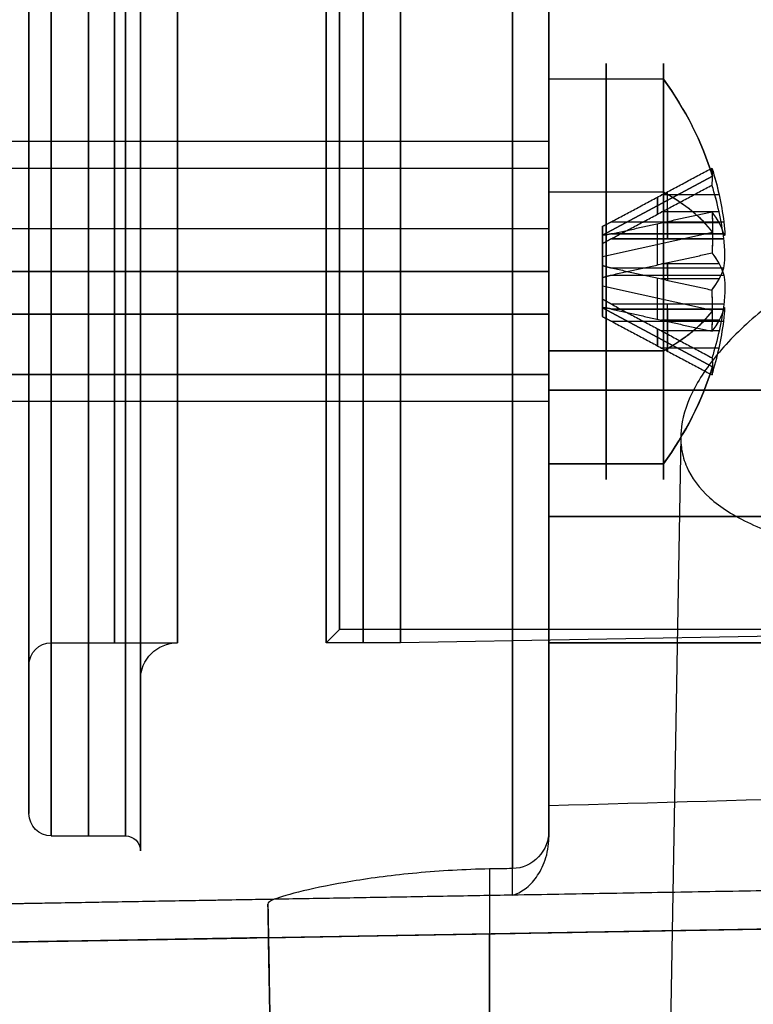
# Model space of a CAD drawing. Header units: millimetres. Extents: x 0 to 284, y -110 to 65.
# Tile 233 of 256: x 254 to 264, y -41 to -28. Entities that reach past the tile are written whole.
import ezdxf

# ---------------------------------------------------------------- set-up
doc = ezdxf.new("R2010")
doc.units = ezdxf.units.MM
doc.layers.add('Layer 01', color=18, linetype='Continuous', true_color=0x000000)

# ---------------------------------------------------------------- blocks, each defined once
blk = doc.blocks.new('Block 01')
at = {"layer": 'Layer 01'}
for p, q in [((261, -28.429, -32.109), (261, -26.423, -32.109)), ((261, -26.444, 31.897), (261, -28.348, 31.897)), ((262.542, -28.412, 32.069), (261, -28.412, 32.069)), ((261, -29.25, 31), (246.5, -29.25, 31)), ((261, -29.25, -31), (246.5, -29.25, -31)), ((261, -29.614, 31.573), (261, -29.383, 31.668)), ((261, -29.383, -30.332), (261, -29.614, -30.427)), ((261, -29.614, 31.573), (246.5, -29.614, 31.573)), ((261.72, -30.509, -30.8), (263.204, -29.717, -30.473)), ((263.204, -29.717, 31.527), (261.72, -30.509, 31.2)), ((262.542, -29.931, -33.588), (261, -29.931, -33.588)), ((262.598, -30.331, -31.048), (262.598, -29.927, -30.881)), ((262.598, -30.331, 30.952), (262.598, -29.927, 31.119)), ((262.46, -30.23, 31.643), (262.46, -30.001, 31.088)), ((262.463, -29.999, -30.911), (262.463, -30.228, -30.357)), ((263.292, -29.969, -30.899), (262.518, -29.969, -30.899)), ((263.292, -29.969, 31.101), (262.518, -29.969, 31.101)), ((263.292, -30.199, -30.344), (262.518, -30.199, -30.344)), ((263.292, -30.199, 31.656), (262.518, -30.199, 31.656)), ((262.598, -30.156, -30.327), (262.598, -30.56, -30.494)), ((262.598, -30.56, 31.506), (262.598, -30.156, 31.673)), ((261, -30.332, 29.383), (261, -30.427, 29.614)), ((261, -30.332, -32.617), (261, -30.427, -32.386)), ((262.46, -30.912, -31.999), (262.46, -30.357, -31.77)), ((262.463, -30.911, 29.999), (262.463, -30.357, 30.228)), ((263.292, -30.344, -31.801), (262.518, -30.344, -31.801)), ((263.292, -30.344, 30.199), (262.518, -30.344, 30.199)), ((262.598, -30.327, -31.844), (262.598, -30.494, -31.44)), ((262.598, -30.327, 30.156), (262.598, -30.494, 30.56)), ((261, -30.427, -32.386), (246.5, -30.427, -32.386)), ((261.72, -30.8, -31.491), (263.204, -30.473, -32.283)), ((261.72, -30.8, 30.509), (263.204, -30.473, 29.717)), ((261.72, -30.51, -30.798), (261.72, -31.49, -31.202)), ((261.72, -31.49, 30.798), (261.72, -30.51, 31.202)), ((261.841, -30.494, -31.44), (263.355, -30.494, -31.44)), ((261.841, -30.56, 31.506), (263.355, -30.56, 31.506)), ((261.72, -30.798, -31.49), (261.72, -31.202, -30.51)), ((261.72, -30.798, 30.51), (261.72, -31.202, 31.49)), ((262.598, -30.881, -32.073), (262.598, -31.048, -31.669)), ((262.598, -31.048, 30.331), (262.598, -30.881, 29.927)), ((263.292, -30.899, -32.031), (262.518, -30.899, -32.031)), ((263.292, -30.899, 29.969), (262.518, -30.899, 29.969)), ((262.598, -30.952, -30.331), (262.598, -31.119, -29.927)), ((262.598, -30.952, 31.669), (262.598, -31.119, 32.073)), ((261.841, -31.048, -31.669), (263.355, -31.048, -31.669)), ((262.46, -31.643, -30.23), (262.46, -31.088, -30.001)), ((262.463, -31.643, 31.772), (262.463, -31.089, 32.001)), ((263.292, -31.101, -29.969), (262.518, -31.101, -29.969)), ((263.292, -31.101, 32.031), (262.518, -31.101, 32.031)), ((263.204, -31.527, -29.717), (261.72, -31.2, -30.509)), ((263.204, -31.527, 32.283), (261.72, -31.2, 31.491)), ((263.204, -32.283, -31.527), (261.72, -31.491, -31.2)), ((261.72, -31.491, 30.8), (263.204, -32.283, 30.473)), ((261.841, -31.506, -30.56), (263.355, -31.506, -30.56)), ((261.841, -31.506, 31.44), (263.355, -31.506, 31.44)), ((262.598, -31.844, -31.673), (262.598, -31.44, -31.506)), ((262.598, -31.844, 30.327), (262.598, -31.44, 30.494)), ((262.598, -31.506, -30.56), (262.598, -31.673, -30.156)), ((262.598, -31.673, 31.844), (262.598, -31.506, 31.44)), ((261, -31.573, 32.386), (246.5, -31.573, 32.386)), ((261, -31.573, -29.614), (246.5, -31.573, -29.614)), ((261, -31.573, 32.386), (261, -31.668, 32.617)), ((261, -31.573, -29.614), (261, -31.668, -29.383)), ((261.841, -31.669, 31.048), (263.355, -31.669, 31.048)), ((263.292, -31.656, -30.199), (262.518, -31.656, -30.199)), ((263.292, -31.656, 31.801), (262.518, -31.656, 31.801)), ((262.598, -31.669, -30.952), (262.598, -32.073, -31.119)), ((262.598, -32.073, 30.881), (262.598, -31.669, 31.048)), ((262.46, -31.999, 30.912), (262.46, -31.77, 30.357)), ((262.463, -31.772, -31.643), (262.463, -32.001, -31.089)), ((263.292, -31.801, -31.656), (262.518, -31.801, -31.656)), ((263.292, -31.801, 30.344), (262.518, -31.801, 30.344)), ((261, -31.85, -26.45), (261, -31.85, -28.332)), ((261, -31.85, -33.668), (261, -31.85, -35.673)), ((261, -31.897, 35.639), (261, -31.897, 33.652)), ((261, -31.897, 28.348), (261, -31.897, 26.444)), ((262.542, -32.069, -28.412), (261, -32.069, -28.412)), ((263.292, -32.031, -31.101), (262.518, -32.031, -31.101)), ((263.292, -32.031, 30.899), (262.518, -32.031, 30.899)), ((261, -32.386, 30.427), (246.5, -32.386, 30.427)), ((261, -32.617, 30.332), (261, -32.386, 30.427)), ((261, -32.386, -31.573), (261, -32.617, -31.668)), ((261, -32.75, 31), (246.5, -32.75, 31)), ((261, -32.75, -31), (246.5, -32.75, -31)), ((262.775, -33.22, -13.7), (262.5, -49, -13.7)), ((261, -35.481, -32.109), (261, -33.571, -32.109)), ((262.542, -33.588, 29.931), (261, -33.588, 29.931)), ((261, -33.652, 31.897), (261, -35.639, 31.897)), ((280.509, -34.3, 26.063), (261, -34.3, 26.404)), ((261, -34.3, -26.404), (280.509, -34.3, -26.063)), ((258.18, -35.82), (258, -36)), ((269.326, -35.82), (258.18, -35.82)), ((269.326, -35.82), (259, -36)), ((254.3, -36), (256, -36)), ((259, -36), (258, -36)), ((254, -38.3), (254, -36.3)), ((255.5, -36.5), (255.5, -38.8)), ((254.3, -38.6), (255.3, -38.6)), ((280.742, -39.559), (246.5, -40.157)), ((263.621, -39.858, 12), (263.621, -39.858, -1.823)), ((257.4, -50, -13.7), (257.225, -39.958, -13.7))]:
    blk.add_line(p, q, dxfattribs=at)
at = {"layer": 'Layer 01', "extrusion": (1, 0, 0)}
for centre, radius, start, end in [((0, 0, 254), 38.3, 90, 270), ((0, 0, 254.3), 38.6, 90, 270), ((0, 0, 254.3), 36, 90, 270), ((0, 0, 254.8), 38.6, 90, 270), ((0, 0, 255.15), 36, 90, 270), ((0, 0, 255.5), 38.8, 90, 270), ((0, 0, 258), 36, 90, 270), ((0, 0, 258.18), 35.82, 90, 270), ((-30.216, -31.325, 262.545), 0.3, 112.4483, 202.4483), ((-30.216, 30.675, 262.545), 0.3, 112.4483, 202.4483), ((-30.675, -30.216, 262.545), 0.3, 202.4483, 292.4483), ((-30.675, 31.784, 262.545), 0.3, 202.4483, 292.4483), ((-31.325, -31.784, 262.545), 0.3, 22.4483, 112.4483), ((-31.325, 30.216, 262.545), 0.3, 22.4483, 112.4483), ((-31.784, -30.675, 262.545), 0.3, 292.4483, 22.4483), ((-31.784, 31.325, 262.545), 0.3, 292.4483, 22.4483)]:
    blk.add_arc(centre, radius, start, end, dxfattribs=at)
at = {"layer": 'Layer 01', "extrusion": (-1, 0, 0)}
for centre, radius, start, end in [((0, 0, -254), 36.3, 270, 90), ((0, 0, -254), 38.3, 270, 90), ((0, 0, -254.3), 36, 270, 90), ((0, 0, -255.3), 38.6, 270, 90), ((32.6, 32.6, -261), 6.196, 180, 270), ((31, 31, -261.771), 2.8, 67.5517, 247.5517), ((31, -31, -261.771), 2.8, 157.5517, 337.5517), ((31, -31, -261.771), 2.8, 337.5517, 157.5517), ((31, 31, -261.771), 2.8, 247.5517, 67.5517)]:
    blk.add_arc(centre, radius, start, end, dxfattribs=at)
at = {"layer": 'Layer 01', "extrusion": (-1, -9.13859e-18, 6.38261e-66)}
blk.add_arc((0, 0, -255.5), 36.5, 270, 90, dxfattribs=at)
at = {"layer": 'Layer 01', "extrusion": (1, 9.13859e-18, -8.29633e-33)}
blk.add_arc((0, 0, 256), 36, 90, 270, dxfattribs=at)
at = {"layer": 'Layer 01', "extrusion": (-1, -9.13859e-18, 0)}
blk.add_arc((0, 0, -258.5), 36, 270, 90, dxfattribs=at)
at = {"layer": 'Layer 01', "extrusion": (1, 9.13859e-18, -5.74435e-66)}
blk.add_arc((0, 0, 259), 36, 90, 270, dxfattribs=at)
at = {"layer": 'Layer 01', "extrusion": (-1, 2.99061e-20, -2.99061e-20)}
blk.add_arc((21.697, 21.697, -260.509), 17.775, 5.2051, 84.7949, dxfattribs=at)
at = {"layer": 'Layer 01', "extrusion": (-1, -1.01969e-17, -1.16172e-17)}
blk.add_arc((21.697, -21.697, -260.509), 17.775, 275.2051, 347.3444, dxfattribs=at)
at = {"layer": 'Layer 01', "extrusion": (-1, 2.67117e-18, 2.73926e-18)}
blk.add_arc((21.697, -21.697, -261), 17.275, 281.6168, 346.9412, dxfattribs=at)
at = {"layer": 'Layer 01', "extrusion": (-1, -1.15034e-17, 1.15034e-17)}
blk.add_arc((21.697, 21.697, -261), 17.275, 11.6168, 78.3832, dxfattribs=at)
at = {"layer": 'Layer 01', "extrusion": (1, -1.07054e-32, -1.07054e-32)}
blk.add_arc((-32.6, -32.6, 261), 6.196, 0, 90, dxfattribs=at)
at = {"layer": 'Layer 01', "extrusion": (1, 2.66497e-18, -6.45028e-18)}
for radius, start, end in [(2.8, 202.4483, 22.4483), (2.8, 22.4483, 202.4483), (1.5, 202.4483, 22.4483)]:
    blk.add_arc((-31, -31, 261), radius, start, end, dxfattribs=at)
at = {"layer": 'Layer 01', "extrusion": (1, -1.87629e-14, -7.75201e-15)}
blk.add_arc((-31, -31, 262.542), 2.8, 292.4483, 22.4483, dxfattribs=at)
at = {"layer": 'Layer 01', "extrusion": (1, -6.45028e-18, -2.66497e-18)}
for radius, start, end in [(2.8, 292.4483, 112.4483), (2.8, 112.4483, 292.4483), (1.5, 112.4483, 292.4483)]:
    blk.add_arc((-31, 31, 261), radius, start, end, dxfattribs=at)
at = {"layer": 'Layer 01', "extrusion": (-1, 7.75201e-15, -1.87629e-14)}
blk.add_arc((31, 31, -262.542), 2.8, 157.5517, 247.5517, dxfattribs=at)
at = {"layer": 'Layer 01', "extrusion": (-1, 1.87629e-14, 7.75201e-15)}
for centre in [(31, 31, -262.542), (31, -31, -262.542)]:
    blk.add_arc(centre, 2.8, 67.5517, 157.5517, dxfattribs=at)
at = {"layer": 'Layer 01', "extrusion": (-5.01599e-15, 0.381849, -0.924225)}
blk.add_arc((-258.4, -16.814, -40.488), 5, 145.9442, 163.8979, dxfattribs=at)
at = {"layer": 'Layer 01', "extrusion": (-1.21382e-18, -0.381849, 0.924225)}
for start, end in [(16.1021, 34.0558), (325.9442, 343.8979)]:
    blk.add_arc((258.4, -40.488, -16.814), 5, start, end, dxfattribs=at)
at = {"layer": 'Layer 01', "extrusion": (0, 0.381849, -0.924225)}
for start, end in [(145.9442, 163.8979), (196.1021, 214.0558)]:
    blk.add_arc((-258.4, -16.814, -40.488), 5, start, end, dxfattribs=at)
at = {"layer": 'Layer 01', "extrusion": (-1, -9.13859e-18, 2.78287e-32)}
for centre in [(31, -31, -261), (31, 31, -261)]:
    blk.add_arc(centre, 1.75, 90, 270, dxfattribs=at)
at = {"layer": 'Layer 01', "extrusion": (-1, 6.45028e-18, 2.66497e-18)}
blk.add_arc((31, 31, -261), 1.5, 67.5517, 247.5517, dxfattribs=at)
at = {"layer": 'Layer 01', "extrusion": (-1, -2.66497e-18, 6.45028e-18)}
blk.add_arc((31, -31, -261), 1.5, 337.5517, 157.5517, dxfattribs=at)
at = {"layer": 'Layer 01', "extrusion": (-9.56906e-15, 0.381849, -0.924225)}
blk.add_arc((-258.4, -16.814, -40.188), 4.991, 163.9235, 173.0954, dxfattribs=at)
at = {"layer": 'Layer 01', "extrusion": (-0.5, 0.800402, 0.330691)}
for centre, start, end in [((-202.73, 24.711, -165.465), 164.7844, 171.8718), ((-202.73, 83.223, -144.962), 168.3281, 171.8718), ((-202.73, 83.223, -144.962), 164.7844, 168.3281)]:
    blk.add_arc(centre, 4.854, start, end, dxfattribs=at)
at = {"layer": 'Layer 01', "extrusion": (-9.48206e-14, 0.381849, -0.924225)}
blk.add_arc((-258.4, -40.488, 17.114), 4.991, 163.9235, 173.0954, dxfattribs=at)
at = {"layer": 'Layer 01', "extrusion": (1.5276e-14, 0.924225, 0.381849)}
blk.add_arc((-258.4, -16.814, -40.488), 5, 196.1021, 214.0558, dxfattribs=at)
at = {"layer": 'Layer 01', "extrusion": (-1, -1.87629e-14, -7.75201e-15)}
blk.add_arc((31, -31, -262.542), 2.8, 247.5517, 337.5517, dxfattribs=at)
at = {"layer": 'Layer 01', "extrusion": (1, 7.75201e-15, -1.87629e-14)}
blk.add_arc((-31, 31, 262.542), 2.8, 202.4483, 292.4483, dxfattribs=at)
at = {"layer": 'Layer 01', "extrusion": (-3.25355e-17, 0.924225, 0.381849)}
for start, end in [(196.1021, 214.0558), (145.9442, 163.8979)]:
    blk.add_arc((-258.4, 40.488, -16.814), 5, start, end, dxfattribs=at)
at = {"layer": 'Layer 01', "extrusion": (0, 0.924225, 0.381849)}
for start, end in [(203.2836, 214.0558), (196.1021, 214.0558), (150.9712, 163.8979), (145.9442, 150.9712)]:
    blk.add_arc((-258.4, -16.814, -40.488), 5, start, end, dxfattribs=at)
at = {"layer": 'Layer 01', "extrusion": (1.73983e-14, -0.381849, 0.924225)}
blk.add_arc((258.4, -40.488, -16.514), 4.991, 6.9046, 16.0765, dxfattribs=at)
at = {"layer": 'Layer 01', "extrusion": (-2.52275e-14, -0.381849, 0.924225)}
blk.add_arc((258.4, -16.814, 40.788), 4.991, 6.9046, 16.0765, dxfattribs=at)
at = {"layer": 'Layer 01', "extrusion": (8.61215e-14, 0.924225, 0.381849)}
blk.add_arc((-258.4, -16.814, -40.188), 4.991, 186.9046, 196.0765, dxfattribs=at)
at = {"layer": 'Layer 01', "extrusion": (-0.5, 0.330691, -0.800402)}
for centre, start, end in [((-116.689, -204.778, -115.84), 226.889, 230.4326), ((-116.689, -167.612, -165.465), 226.889, 233.9763), ((-116.689, -204.778, -115.84), 230.4326, 233.9763)]:
    blk.add_arc(centre, 4.854, start, end, dxfattribs=at)
at = {"layer": 'Layer 01', "extrusion": (3.21868e-14, 0.924225, 0.381849)}
blk.add_arc((-258.4, 40.488, -16.514), 4.991, 186.9046, 196.0765, dxfattribs=at)
at = {"layer": 'Layer 01', "extrusion": (1, 5.03181e-18, -2.08957e-18)}
for centre, start, end in [((-30.216, -31.325, 261.72), 125.9316, 188.965), ((-31.784, -30.675, 261.72), 305.9316, 8.965)]:
    blk.add_arc(centre, 0.3, start, end, dxfattribs=at)
at = {"layer": 'Layer 01', "extrusion": (1, 3.18957e-17, -1.32454e-17)}
for centre, start, end in [((-30.216, 30.675, 261.72), 125.9316, 188.965), ((-31.784, 31.325, 261.72), 305.9316, 8.965)]:
    blk.add_arc(centre, 0.3, start, end, dxfattribs=at)
at = {"layer": 'Layer 01', "extrusion": (1, 1.78333e-17, 2.81336e-18)}
for centre, start, end in [((-30.675, -30.216, 261.72), 215.9316, 278.965), ((-31.325, -31.784, 261.72), 35.9316, 98.965)]:
    blk.add_arc(centre, 0.3, start, end, dxfattribs=at)
at = {"layer": 'Layer 01', "extrusion": (1, -2.81336e-18, -4.43831e-19)}
blk.add_arc((-30.675, 31.784, 261.72), 0.3, 215.9316, 278.965, dxfattribs=at)
at = {"layer": 'Layer 01', "extrusion": (-5.30648e-14, -0.924225, -0.381849)}
blk.add_arc((258.4, -16.814, 40.788), 4.991, 343.9235, 353.0954, dxfattribs=at)
at = {"layer": 'Layer 01', "extrusion": (-2.08779e-14, -0.924225, -0.381849)}
blk.add_arc((258.4, 40.488, 17.114), 4.991, 343.9235, 353.0954, dxfattribs=at)
at = {"layer": 'Layer 01', "extrusion": (-1, -9.13859e-18, 1.85524e-32)}
for centre in [(31, 31, -261), (31, -31, -261)]:
    blk.add_arc(centre, 1.75, 270, 90, dxfattribs=at)
at = {"layer": 'Layer 01', "extrusion": (-8.69914e-15, 0.924225, 0.381849)}
blk.add_arc((-258.4, -16.814, -40.188), 4.991, 163.9235, 173.0954, dxfattribs=at)
at = {"layer": 'Layer 01', "extrusion": (4.0886e-14, 0.924225, 0.381849)}
blk.add_arc((-258.4, 40.488, -16.514), 4.991, 163.9235, 173.0954, dxfattribs=at)
at = {"layer": 'Layer 01', "extrusion": (1, -2.08957e-18, -5.03181e-18)}
blk.add_arc((-31.325, 30.216, 261.72), 0.3, 35.9316, 98.965, dxfattribs=at)
at = {"layer": 'Layer 01', "extrusion": (-0.5, -0.330691, 0.800402)}
for centre, start, end in [((168.402, 140.236, -144.962), 50.4326, 53.9763), ((168.402, 177.403, -95.337), 46.889, 53.9763), ((168.402, 140.236, -144.962), 46.889, 50.4326)]:
    blk.add_arc(centre, 4.854, start, end, dxfattribs=at)
at = {"layer": 'Layer 01', "extrusion": (3.4656e-14, 0.924225, 0.381849)}
blk.add_arc((-258.4, -16.814, -40.488), 5, 145.9442, 163.8979, dxfattribs=at)
at = {"layer": 'Layer 01', "extrusion": (5.13249e-14, 0.381849, -0.924225)}
blk.add_arc((-258.4, -16.814, -40.188), 4.991, 186.9046, 196.0765, dxfattribs=at)
at = {"layer": 'Layer 01', "extrusion": (-5.56745e-14, 0.381849, -0.924225)}
blk.add_arc((-258.4, -40.488, 17.114), 4.991, 186.9046, 196.0765, dxfattribs=at)
at = {"layer": 'Layer 01', "extrusion": (-4.34957e-14, -0.924225, -0.381849)}
blk.add_arc((258.4, -16.814, 40.788), 4.991, 6.9046, 16.0765, dxfattribs=at)
at = {"layer": 'Layer 01', "extrusion": (-1.74853e-13, -0.924225, -0.381849)}
blk.add_arc((258.4, 40.488, 17.114), 4.991, 6.9046, 16.0765, dxfattribs=at)
at = {"layer": 'Layer 01', "extrusion": (-6.78533e-14, -0.381849, 0.924225)}
blk.add_arc((258.4, -40.488, -16.514), 4.991, 343.9235, 353.0954, dxfattribs=at)
at = {"layer": 'Layer 01', "extrusion": (-2.69673e-14, -0.381849, 0.924225)}
blk.add_arc((258.4, -16.814, 40.788), 4.991, 343.9235, 353.0954, dxfattribs=at)
at = {"layer": 'Layer 01', "extrusion": (-1, -7.75201e-15, 1.87629e-14)}
blk.add_arc((31, -31, -262.542), 2.8, 337.5517, 67.5517, dxfattribs=at)
at = {"layer": 'Layer 01', "extrusion": (1, 1.87629e-14, 7.75201e-15)}
blk.add_arc((-31, 31, 262.542), 2.8, 112.4483, 202.4483, dxfattribs=at)
at = {"layer": 'Layer 01', "extrusion": (-0.5, -0.800402, -0.330691)}
for centre, start, end in [((235.578, -65.834, -95.337), 344.7844, 351.8718), ((235.578, -7.322, -115.84), 344.7844, 348.3281), ((235.578, -7.322, -115.84), 348.3281, 351.8718)]:
    blk.add_arc(centre, 4.854, start, end, dxfattribs=at)
at = {"layer": 'Layer 01', "extrusion": (1.0032e-14, 0.381849, -0.924225)}
blk.add_arc((-258.4, -16.814, -40.488), 5, 196.1021, 214.0558, dxfattribs=at)
at = {"layer": 'Layer 01', "extrusion": (0, -1.94289e-15, -1)}
for centre, radius, start, end in [((-254.3, -36.3), 0.3, 0, 90), ((-254.3, -38.3), 0.3, 270, 0), ((-255.3, -38.8), 0.2, 90, 180)]:
    blk.add_arc(centre, radius, start, end, dxfattribs=at)
at = {"layer": 'Layer 01', "extrusion": (-8.68644e-32, -6.10623e-16, -1)}
blk.add_arc((-256, -36.5), 0.5, 0, 90, dxfattribs=at)
at = {"layer": 'Layer 01', "extrusion": (1, 3.73295e-18, -7.95573e-18)}
blk.add_arc((-36, 23, 261), 3.404, 90, 140.2733, dxfattribs=at)
at = {"layer": 'Layer 01', "extrusion": (1, 5.35672e-18, 1.47021e-17)}
blk.add_arc((-36, -23, 261), 3.404, 229.9616, 270, dxfattribs=at)
at = {"layer": 'Layer 01'}
for points, degree in [([(262.542, -28.412, -29.931), (261.771, -28.412, -29.931), (261, -28.412, -29.931)], 2), ([(261, -29.614, -30.427), (253.75, -29.614, -30.427), (246.5, -29.614, -30.427)], 2), ([(261.841, -30.331, -31.048), (262.518, -29.969, -30.899), (263.196, -29.608, -30.75)], 2), ([(261.841, -30.331, 30.952), (262.518, -29.969, 31.101), (263.196, -29.608, 31.25)], 2), ([(262.542, -29.931, 28.412), (261.771, -29.931, 28.412), (261, -29.931, 28.412)], 2), ([(261.841, -30.56, -30.494), (262.518, -30.199, -30.344), (263.196, -29.837, -30.195)], 2), ([(261.841, -30.56, 31.506), (262.518, -30.199, 31.656), (263.196, -29.837, 31.805)], 2), ([(261.841, -30.494, -31.44), (262.518, -30.344, -31.801), (263.196, -30.195, -32.163)], 2), ([(261.841, -30.494, 30.56), (262.518, -30.344, 30.199), (263.196, -30.195, 29.837)], 2), ([(261.841, -30.331, -31.048), (262.598, -30.331, -31.048), (263.355, -30.331, -31.048)], 2), ([(261.841, -30.331, 30.952), (262.598, -30.331, 30.952), (263.355, -30.331, 30.952)], 2), ([(261, -30.427, 29.614), (253.75, -30.427, 29.614), (246.5, -30.427, 29.614)], 2), ([(261.72, -30.628, -30.513), (261.72, -30.51, -30.798), (261.72, -30.392, -31.083)], 2), ([(261.72, -30.628, 31.487), (261.72, -30.51, 31.202), (261.72, -30.392, 30.917)], 2), ([(261.72, -30.513, -31.372), (261.72, -30.798, -31.49), (261.72, -31.083, -31.608)], 2), ([(261.72, -30.513, 30.628), (261.72, -30.798, 30.51), (261.72, -31.083, 30.392)], 2), ([(263.355, -30.494, -31.44), (262.598, -30.494, -31.44), (261.841, -30.494, -31.44)], 2), ([(263.355, -30.494, 30.56), (262.598, -30.494, 30.56), (261.841, -30.494, 30.56)], 2), ([(263.355, -30.56, -30.494), (262.598, -30.56, -30.494), (261.841, -30.56, -30.494)], 2), ([(263.355, -30.56, 31.506), (262.598, -30.56, 31.506), (261.841, -30.56, 31.506)], 2), ([(261.841, -31.048, -31.669), (262.518, -30.899, -32.031), (263.196, -30.75, -32.392)], 2), ([(261.841, -31.048, 30.331), (262.518, -30.899, 29.969), (263.196, -30.75, 29.608)], 2), ([(246.5, -31, 29.25), (253.75, -31, 29.25), (261, -31, 29.25)], 2), ([(261, -31, 32.75), (253.75, -31, 32.75), (246.5, -31, 32.75)], 2), ([(246.5, -31, -32.75), (253.75, -31, -32.75), (261, -31, -32.75)], 2), ([(261, -31, -29.25), (253.75, -31, -29.25), (246.5, -31, -29.25)], 2), ([(261.72, -31.487, -30.628), (261.72, -31.202, -30.51), (261.72, -30.917, -30.392)], 2), ([(261.72, -31.487, 31.372), (261.72, -31.202, 31.49), (261.72, -30.917, 31.608)], 2), ([(261.841, -30.952, -30.331), (262.518, -31.101, -29.969), (263.196, -31.25, -29.608)], 2), ([(261.841, -30.952, -30.331), (262.598, -30.952, -30.331), (263.355, -30.952, -30.331)], 2), ([(261.841, -30.952, 31.669), (262.518, -31.101, 32.031), (263.196, -31.25, 32.392)], 2), ([(261.841, -30.952, 31.669), (262.598, -30.952, 31.669), (263.355, -30.952, 31.669)], 2), ([(261.841, -31.048, -31.669), (262.598, -31.048, -31.669), (263.355, -31.048, -31.669)], 2), ([(261.841, -31.048, 30.331), (262.598, -31.048, 30.331), (263.355, -31.048, 30.331)], 2), ([(261.72, -31.372, -31.487), (261.72, -31.49, -31.202), (261.72, -31.608, -30.917)], 2), ([(261.72, -31.372, 30.513), (261.72, -31.49, 30.798), (261.72, -31.608, 31.083)], 2), ([(263.355, -31.44, -31.506), (262.598, -31.44, -31.506), (261.841, -31.44, -31.506)], 2), ([(261.841, -31.44, -31.506), (262.518, -31.801, -31.656), (263.196, -32.163, -31.805)], 2), ([(263.355, -31.44, 30.494), (262.598, -31.44, 30.494), (261.841, -31.44, 30.494)], 2), ([(261.841, -31.44, 30.494), (262.518, -31.801, 30.344), (263.196, -32.163, 30.195)], 2), ([(263.355, -31.506, -30.56), (262.598, -31.506, -30.56), (261.841, -31.506, -30.56)], 2), ([(261.841, -31.506, -30.56), (262.518, -31.656, -30.199), (263.196, -31.805, -29.837)], 2), ([(263.355, -31.506, 31.44), (262.598, -31.506, 31.44), (261.841, -31.506, 31.44)], 2), ([(261.841, -31.506, 31.44), (262.518, -31.656, 31.801), (263.196, -31.805, 32.163)], 2), ([(246.5, -31.573, 32.386), (253.75, -31.573, 32.386), (261, -31.573, 32.386)], 2), ([(261.841, -31.669, -30.952), (262.518, -32.031, -31.101), (263.196, -32.392, -31.25)], 2), ([(261.841, -31.669, -30.952), (262.598, -31.669, -30.952), (263.355, -31.669, -30.952)], 2), ([(261.841, -31.669, 31.048), (262.518, -32.031, 30.899), (263.196, -32.392, 30.75)], 2), ([(261.841, -31.669, 31.048), (262.598, -31.669, 31.048), (263.355, -31.669, 31.048)], 2), ([(261, -32.069, 33.588), (261.771, -32.069, 33.588), (262.542, -32.069, 33.588)], 2), ([(246.5, -32.386, -31.573), (253.75, -32.386, -31.573), (261, -32.386, -31.573)], 2), ([(261, -32.6, 26.404), (261, -34.3, 26.404), (261, -36, 26.404)], 2), ([(280.509, -32.6, 26.063), (270.754, -32.6, 26.234), (261, -32.6, 26.404)], 2), ([(261, -32.6, -26.404), (270.754, -32.6, -26.234), (280.509, -32.6, -26.063)], 2), ([(261, -36, -26.404), (261, -34.3, -26.404), (261, -32.6, -26.404)], 2), ([(261, -33.588, -32.069), (261.771, -33.588, -32.069), (262.542, -33.588, -32.069)], 2), ([(261, -36, 26.404), (270.754, -36, 26.234), (280.509, -36, 26.063)], 2), ([(280.509, -36, -26.063), (270.754, -36, -26.234), (261, -36, -26.404)], 2), ([(261, -38.525, -25.6), (261, -38.357, -25.603), (261, -38.19, -25.606)], 2), ([(260.2, -39.045, -25.591), (260.2, -44.523, -25.496), (260.2, -50, -25.4)], 2), ([(280.509, -39.051, 23.278), (270.509, -39.225, 23.294), (260.509, -39.398, 23.31)], 2), ([(260.509, -39.398, 23.31), (253.504, -39.52, 23.321), (246.5, -39.642, 23.332)], 2), ([(257.303, -39.454, -23.315), (251.901, -39.548, -23.323), (246.5, -39.642, -23.332)], 2), ([(257.303, -39.454, -23.315), (257.245, -39.477, -23.08), (257.217, -39.498, -22.842), (257.217, -39.519, -22.6)], 3), ([(246.5, -40.157, 12), (263.621, -39.858, 12), (280.742, -39.559, 12)], 2), ([(257.4, -50, -22.6), (257.309, -44.759, -22.6), (257.217, -39.519, -22.6)], 2), ([(260.2, -39.918, -1.824), (269.1, -39.763, -1.821), (278, -39.607, -1.819)], 2), ([(257.225, -39.97, -12), (251.862, -40.063, -12), (246.5, -40.157, -12)], 2), ([(257.225, -39.97, -12), (257.225, -39.97, -8.4), (257.225, -39.97, -4.8)], 2), ([(257.225, -39.97, -4.8), (257.312, -44.985, -4.8), (257.4, -50, -4.8)], 2), ([(260.2, -50, -2), (260.2, -44.959, -1.912), (260.2, -39.918, -1.824)], 2)]:
    blk.add_open_spline(points, degree=degree, dxfattribs=at)
for points, knots in [([(269.1, -29.745, -19.964), (268.669, -29.754, -19.964), (268.243, -29.792, -19.921), (267.611, -29.892, -19.791), (267.403, -29.932, -19.737), (266.999, -30.024, -19.61), (266.803, -30.075, -19.538), (266.421, -30.188, -19.374), (266.234, -30.25, -19.284), (265.872, -30.383, -19.085), (265.696, -30.455, -18.977), (265.193, -30.677, -18.634), (264.887, -30.838, -18.378), (264.47, -31.091, -17.958), (264.337, -31.178, -17.812), (264.086, -31.356, -17.506), (263.967, -31.447, -17.347), (263.637, -31.719, -16.859), (263.45, -31.902, -16.518), (263.14, -32.268, -15.803), (263.017, -32.453, -15.426), (262.843, -32.811, -14.656), (262.792, -32.985, -14.263), (262.772, -33.236, -13.662), (262.775, -33.319, -13.46), (262.8, -33.478, -13.057), (262.823, -33.555, -12.856), (262.919, -33.779, -12.257), (263.023, -33.919, -11.858), (263.311, -34.177, -11.078), (263.493, -34.292, -10.704), (263.934, -34.499, -9.99), (264.195, -34.591, -9.647), (264.777, -34.747, -9.028), (265.098, -34.812, -8.748), (265.628, -34.894, -8.374), (265.812, -34.918, -8.258), (266.188, -34.96, -8.048), (266.38, -34.979, -7.952), (266.774, -35.01, -7.781), (266.976, -35.023, -7.705), (267.389, -35.044, -7.574), (267.602, -35.053, -7.519), (268.238, -35.069, -7.387), (268.667, -35.071, -7.343), (269.1, -35.063, -7.343)], [-20.787887, -20.787887, -20.787887, -20.787887, -19.488644, -19.488644, -18.839023, -18.839023, -18.189401, -18.189401, -17.53978, -17.53978, -16.890158, -16.890158, -15.590915, -15.590915, -14.941294, -14.941294, -14.291672, -14.291672, -12.99243, -12.99243, -11.693187, -11.693187, -10.393944, -10.393944, -9.744322, -9.744322, -9.094701, -9.094701, -7.795458, -7.795458, -6.496215, -6.496215, -5.196972, -5.196972, -3.897729, -3.897729, -3.248107, -3.248107, -2.598486, -2.598486, -1.948864, -1.948864, -1.299243, -1.299243, 0, 0, 0, 0]), ([(263.355, -30.331, 30.952), (263.364, -30.404, 30.922), (263.37, -30.463, 30.862), (263.37, -30.523, 30.717), (263.364, -30.524, 30.633), (263.355, -30.494, 30.56)], [0, 0, 0, 0, 0.2423369, 0.2423369, 0.4846737, 0.4846737, 0.4846737, 0.4846737]), ([(263.355, -30.331, -31.048), (263.364, -30.404, -31.078), (263.37, -30.463, -31.138), (263.37, -30.523, -31.283), (263.364, -30.524, -31.367), (263.355, -30.494, -31.44)], [0, 0, 0, 0, 0.2423369, 0.2423369, 0.4846737, 0.4846737, 0.4846737, 0.4846737]), ([(263.355, -30.952, -30.331), (263.364, -30.922, -30.404), (263.37, -30.862, -30.463), (263.37, -30.717, -30.523), (263.364, -30.633, -30.524), (263.355, -30.56, -30.494)], [0, 0, 0, 0, 0.2423369, 0.2423369, 0.4846737, 0.4846737, 0.4846737, 0.4846737]), ([(263.355, -30.952, 31.669), (263.364, -30.922, 31.596), (263.37, -30.862, 31.537), (263.37, -30.717, 31.477), (263.364, -30.633, 31.476), (263.355, -30.56, 31.506)], [0, 0, 0, 0, 0.2423369, 0.2423369, 0.4846737, 0.4846737, 0.4846737, 0.4846737]), ([(263.355, -31.048, 30.331), (263.364, -31.078, 30.404), (263.37, -31.138, 30.463), (263.37, -31.283, 30.523), (263.364, -31.367, 30.524), (263.355, -31.44, 30.494)], [0, 0, 0, 0, 0.2423369, 0.2423369, 0.4846737, 0.4846737, 0.4846737, 0.4846737]), ([(263.355, -31.048, -31.669), (263.364, -31.078, -31.596), (263.37, -31.138, -31.537), (263.37, -31.283, -31.477), (263.364, -31.367, -31.476), (263.355, -31.44, -31.506)], [0, 0, 0, 0, 0.2423369, 0.2423369, 0.4846737, 0.4846737, 0.4846737, 0.4846737]), ([(263.355, -31.669, -30.952), (263.364, -31.596, -30.922), (263.37, -31.537, -30.862), (263.37, -31.477, -30.717), (263.364, -31.476, -30.633), (263.355, -31.506, -30.56)], [0, 0, 0, 0, 0.2423369, 0.2423369, 0.4846737, 0.4846737, 0.4846737, 0.4846737]), ([(263.355, -31.669, 31.048), (263.364, -31.596, 31.078), (263.37, -31.537, 31.138), (263.37, -31.477, 31.283), (263.364, -31.476, 31.367), (263.355, -31.506, 31.44)], [0, 0, 0, 0, 0.2423369, 0.2423369, 0.4846737, 0.4846737, 0.4846737, 0.4846737]), ([(260.509, -39.398, 23.31), (260.566, -39.382, 23.475), (260.624, -39.354, 23.643), (260.733, -39.273, 23.968), (260.785, -39.22, 24.127), (260.878, -39.091, 24.441), (260.919, -39.013, 24.597), (260.98, -38.833, 24.895), (261, -38.732, 25.038), (261, -38.618, 25.176)], [-2.122945, -2.122945, -2.122945, -2.122945, -1.592209, -1.592209, -1.061473, -1.061473, -0.530736, -0.530736, 0, 0, 0, 0]), ([(260.2, -39.045, -25.591), (259.864, -39.052, -25.591), (259.538, -39.07, -25.536), (258.905, -39.129, -25.316), (258.617, -39.167, -25.157), (258.094, -39.253, -24.745), (257.873, -39.298, -24.502), (257.512, -39.385, -23.941), (257.382, -39.423, -23.639), (257.303, -39.454, -23.315)], [0, 0, 0, 0, 1.003225, 1.003225, 2.00645, 2.00645, 3.009675, 3.009675, 4.0129, 4.0129, 4.0129, 4.0129])]:
    blk.add_open_spline(points, degree=3, knots=knots, dxfattribs=at)
at = {"layer": 'Layer 01', "extrusion": (0.5, -0.800402, -0.330691)}
for points in [[(261.72, -30.392, -31.083), (261.76, -30.373, -31.069), (261.8, -30.353, -31.057), (261.841, -30.331, -31.048)], [(261.72, -30.392, 30.917), (261.76, -30.373, 30.931), (261.8, -30.353, 30.943), (261.841, -30.331, 30.952)]]:
    blk.add_rational_spline(points, [1, 0.99539040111, 0.99539040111, 1], degree=3, dxfattribs=at)
at = {"layer": 'Layer 01', "extrusion": (-0.5, 0.330691, -0.800402)}
for points in [[(261.841, -30.494, -31.44), (261.8, -30.503, -31.418), (261.76, -30.509, -31.395), (261.72, -30.513, -31.372)], [(261.841, -30.494, 30.56), (261.8, -30.503, 30.582), (261.76, -30.509, 30.605), (261.72, -30.513, 30.628)]]:
    blk.add_rational_spline(points, [1, 0.99539040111, 0.99539040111, 1], degree=3, dxfattribs=at)
at = {"layer": 'Layer 01', "extrusion": (-0.5, 0.800402, 0.330691)}
for points in [[(261.841, -30.56, -30.494), (261.8, -30.582, -30.503), (261.76, -30.605, -30.509), (261.72, -30.628, -30.513)], [(261.841, -30.56, 31.506), (261.8, -30.582, 31.497), (261.76, -30.605, 31.491), (261.72, -30.628, 31.487)]]:
    blk.add_rational_spline(points, [1, 0.99539040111, 0.99539040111, 1], degree=3, dxfattribs=at)
at = {"layer": 'Layer 01', "extrusion": (0.5, 0.330691, -0.800402)}
for points in [[(261.72, -30.917, -30.392), (261.76, -30.931, -30.373), (261.8, -30.943, -30.353), (261.841, -30.952, -30.331)], [(261.72, -30.917, 31.608), (261.76, -30.931, 31.627), (261.8, -30.943, 31.647), (261.841, -30.952, 31.669)]]:
    blk.add_rational_spline(points, [1, 0.99539040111, 0.99539040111, 1], degree=3, dxfattribs=at)
at = {"layer": 'Layer 01', "extrusion": (0.5, -0.330691, 0.800402)}
for points in [[(261.72, -31.083, -31.608), (261.76, -31.069, -31.627), (261.8, -31.057, -31.647), (261.841, -31.048, -31.669)], [(261.72, -31.083, 30.392), (261.76, -31.069, 30.373), (261.8, -31.057, 30.353), (261.841, -31.048, 30.331)]]:
    blk.add_rational_spline(points, [1, 0.99539040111, 0.99539040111, 1], degree=3, dxfattribs=at)
at = {"layer": 'Layer 01', "extrusion": (-0.5, -0.800402, -0.330691)}
for points in [[(261.841, -31.44, -31.506), (261.8, -31.418, -31.497), (261.76, -31.395, -31.491), (261.72, -31.372, -31.487)], [(261.841, -31.44, 30.494), (261.8, -31.418, 30.503), (261.76, -31.395, 30.509), (261.72, -31.372, 30.513)]]:
    blk.add_rational_spline(points, [1, 0.99539040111, 0.99539040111, 1], degree=3, dxfattribs=at)
at = {"layer": 'Layer 01', "extrusion": (-0.5, -0.330691, 0.800402)}
for points in [[(261.841, -31.506, -30.56), (261.8, -31.497, -30.582), (261.76, -31.491, -30.605), (261.72, -31.487, -30.628)], [(261.841, -31.506, 31.44), (261.8, -31.497, 31.418), (261.76, -31.491, 31.395), (261.72, -31.487, 31.372)]]:
    blk.add_rational_spline(points, [1, 0.99539040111, 0.99539040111, 1], degree=3, dxfattribs=at)
at = {"layer": 'Layer 01', "extrusion": (0.5, 0.800402, 0.330691)}
for points in [[(261.72, -31.608, -30.917), (261.76, -31.627, -30.931), (261.8, -31.647, -30.943), (261.841, -31.669, -30.952)], [(261.72, -31.608, 31.083), (261.76, -31.627, 31.069), (261.8, -31.647, 31.057), (261.841, -31.669, 31.048)]]:
    blk.add_rational_spline(points, [1, 0.99539040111, 0.99539040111, 1], degree=3, dxfattribs=at)
at = {"layer": 'Layer 01', "extrusion": (1.44692e-15, -0.017452, -0.999848)}
blk.add_open_spline([(261, -38.19, -25.606), (266.667, -38.033, -25.609), (272.334, -37.866, -25.612), (278, -37.678, -25.615)], degree=3, dxfattribs=at)
at = {"layer": 'Layer 01', "extrusion": (-2.31129e-14, -0.017452, -0.999848)}
blk.add_open_spline([(261, -38.525, -25.6), (261, -38.658, -25.598), (260.949, -38.788, -25.596), (260.769, -38.979, -25.592), (260.641, -39.038, -25.591), (260.509, -39.04, -25.591)], degree=3, knots=[-0.8081008, -0.8081008, -0.8081008, -0.8081008, -0.4040504, -0.4040504, 0, 0, 0, 0], dxfattribs=at)
at = {"layer": 'Layer 01', "extrusion": (-9.67415e-10, -0.017452, -0.999848)}
blk.add_open_spline([(260.509, -39.04, -25.591), (260.406, -39.042, -25.591), (260.303, -39.044, -25.591), (260.2, -39.045, -25.591)], degree=3, dxfattribs=at)
at = {"layer": 'Layer 01', "extrusion": (0.999848, 0.017452, -3.19821e-14)}
blk.add_rational_spline([(257.217, -39.519, -22.6), (257.222, -39.819, -19.074), (257.225, -39.97, -15.539), (257.225, -39.97, -12)], [1, 0.999397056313, 0.999397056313, 1], degree=3, dxfattribs=at)
at = {"layer": 'Layer 01', "extrusion": (0.017452, -0.999848, -1.33534e-15)}
blk.add_rational_spline([(257.225, -39.97, -4.8), (257.225, -39.97, -3.057), (258.457, -39.948, -1.825), (260.2, -39.918, -1.824)], [1, 0.804809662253, 0.804809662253, 1], degree=3, dxfattribs=at)

msp = doc.modelspace()

# ---------------------------------------------------------------- block references
at = {"layer": 'Layer 01'}
msp.add_blockref('Block 01', (0, 0), dxfattribs=at)

doc.saveas('drawing.dxf')
